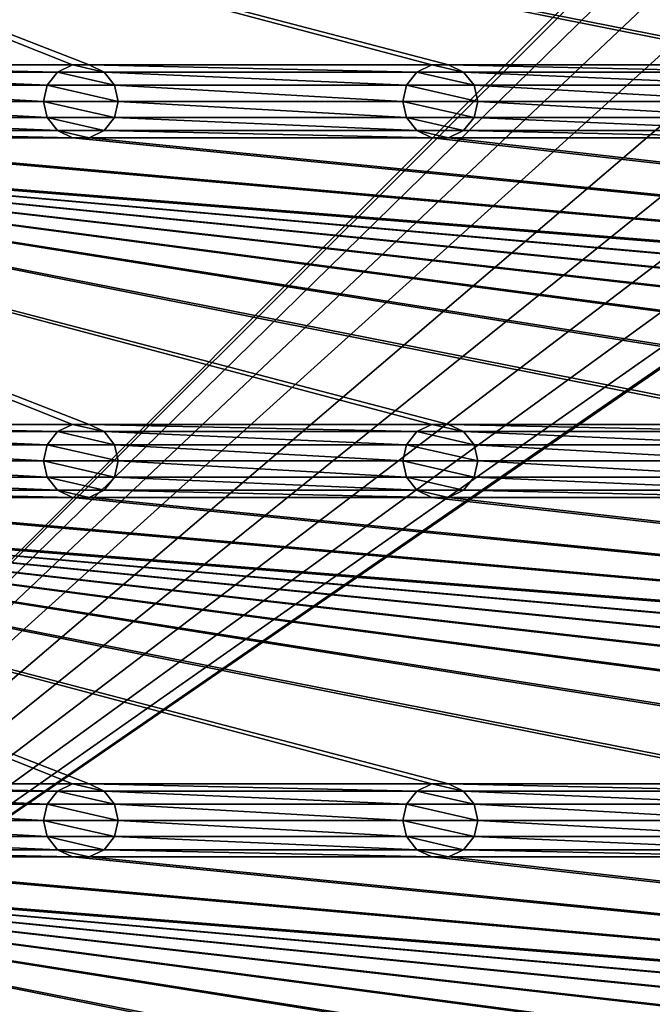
# Model space of a CAD drawing. Header units: metres. Extents: x -150 to 307, y -550 to 84.
# Tile 6 of 256: x -76 to -34, y -484 to -419. Entities that reach past the tile are written whole.
import ezdxf

# ---------------------------------------------------------------- set-up
doc = ezdxf.new("R2010")
doc.units = ezdxf.units.M
doc.layers.add('solid_26006363', color=7, linetype='CONTINUOUS')

msp = doc.modelspace()

# ---------------------------------------------------------------- linework, layer by layer
at = {"layer": 'solid_26006363'}
for points in [[(-131, -291, 1206.174683), (-131, -509, 1206.174683), (-10.275216, -388.140503, 1206.174683)], [(-131, -509, 1206.174683), (-13.202059, -391.518341, 1206.174683), (-10.275216, -388.140503, 1206.174683)], [(-131, -509, 1206.174683), (-15.057774, -395.582275, 1206.174683), (-13.202059, -391.518341, 1206.174683)], [(-131, -509, 1206.174683), (-15.692883, -400, 1206.174683), (-15.057774, -395.582275, 1206.174683)], [(-131, -509, 1206.174683), (-15.057774, -404.417725, 1206.174683), (-15.692883, -400, 1206.174683)], [(-120.554741, -402.437469, 1201.174683), (0.554741, -421.562531, 1201.174683), (-0.554741, -421.562531, 1201.174683)], [(-120.554741, -402.437469, 1201.174683), (-0.554741, -421.562531, 1201.174683), (-23.445259, -421.562531, 1201.174683)], [(-120.554741, -402.437469, 1201.174683), (23.445259, -421.562531, 1201.174683), (0.554741, -421.562531, 1201.174683)], [(-120.554741, -402.437469, 1201.174683), (24.554741, -421.562531, 1201.174683), (23.445259, -421.562531, 1201.174683)], [(-120.554741, -402.437469, 1201.174683), (47.445259, -421.562531, 1201.174683), (24.554741, -421.562531, 1201.174683)], [(-120.554741, -402.437469, 1201.174683), (48.554741, -421.562531, 1201.174683), (47.445259, -421.562531, 1201.174683)], [(-120.554741, -402.437469, 1201.174683), (71.445259, -421.562531, 1201.174683), (48.554741, -421.562531, 1201.174683)], [(-120.554741, -402.437469, 1201.174683), (72.554741, -421.562531, 1201.174683), (71.445259, -421.562531, 1201.174683)], [(-120.554741, -402.437469, 1201.174683), (95.445259, -421.562531, 1201.174683), (72.554741, -421.562531, 1201.174683)], [(-120.554741, -402.437469, 1201.174683), (96.554741, -421.562531, 1201.174683), (95.445259, -421.562531, 1201.174683)], [(-120.554741, -402.437469, 1201.174683), (119.445259, -421.562531, 1201.174683), (96.554741, -421.562531, 1201.174683)], [(-120.554741, -402.437469, 1201.174683), (120.554741, -421.562531, 1201.174683), (119.445259, -421.562531, 1201.174683)], [(-120.554741, -402.437469, 1201.174683), (-119.445259, -402.437469, 1201.174683), (120.554741, -421.562531, 1201.174683)], [(-120.554741, -402.437469, 1201.174683), (-23.445259, -421.562531, 1201.174683), (-24.554741, -421.562531, 1201.174683)], [(-120.554741, -402.437469, 1201.174683), (-24.554741, -421.562531, 1201.174683), (-47.445259, -421.562531, 1201.174683)], [(-120.554741, -402.437469, 1201.174683), (-47.445259, -421.562531, 1201.174683), (-48.554741, -421.562531, 1201.174683)], [(-120.554741, -402.437469, 1201.174683), (-48.554741, -421.562531, 1201.174683), (-71.445259, -421.562531, 1201.174683)], [(-120.554741, -402.437469, 1201.174683), (-71.445259, -421.562531, 1201.174683), (-72.554741, -421.562531, 1201.174683)], [(-120.554741, -402.437469, 1201.174683), (-72.554741, -421.562531, 1201.174683), (-95.445259, -421.562531, 1201.174683)], [(-119.445259, -402.437469, 1201.174683), (-96.554741, -402.437469, 1201.174683), (120.554741, -421.562531, 1201.174683)], [(-96.554741, -402.437469, 1201.174683), (-95.445259, -402.437469, 1201.174683), (120.554741, -421.562531, 1201.174683)], [(-95.445259, -402.437469, 1201.174683), (-72.554741, -402.437469, 1201.174683), (120.554741, -421.562531, 1201.174683)], [(-72.554741, -402.437469, 1201.174683), (-71.445259, -402.437469, 1201.174683), (120.554741, -421.562531, 1201.174683)], [(-71.445259, -402.437469, 1201.174683), (-48.554741, -402.437469, 1201.174683), (120.554741, -421.562531, 1201.174683)], [(-48.554741, -402.437469, 1201.174683), (-47.445259, -402.437469, 1201.174683), (120.554741, -421.562531, 1201.174683)], [(-47.445259, -402.437469, 1201.174683), (-24.554741, -402.437469, 1201.174683), (120.554741, -421.562531, 1201.174683)], [(-131, -509, 1206.174683), (-13.202059, -408.481659, 1206.174683), (-15.057774, -404.417725, 1206.174683)], [(-131, -509, 1206.174683), (-10.275216, -411.859497, 1206.174683), (-13.202059, -408.481659, 1206.174683)], [(-131, -509, 1206.174683), (-6.515693, -414.275421, 1206.174683), (-10.275216, -411.859497, 1206.174683)], [(-131, -509, 1206.174683), (10.275216, -411.859497, 1206.174683), (6.515693, -414.275421, 1206.174683)], [(-131, -509, 1206.174683), (131, -509, 1206.174683), (10.275216, -411.859497, 1206.174683)], [(-131, -509, 1206.174683), (-2.23084, -415.533386, 1206.174683), (-6.515693, -414.275421, 1206.174683)], [(-131, -509, 1206.174683), (6.515693, -414.275421, 1206.174683), (2.23084, -415.533386, 1206.174683)], [(-131, -509, 1206.174683), (2.23084, -415.533386, 1206.174683), (-2.23084, -415.533386, 1206.174683)], [(-95.445259, -421.562531, 1201.174683), (-72.554741, -421.562531, 1201.174683), (-73.557716, -422.045685, 1201.174683)], [(-94.442284, -422.045685, 1201.174683), (-95.445259, -421.562531, 1201.174683), (-73.557716, -422.045685, 1201.174683)], [(-73.559898, -422.047516, 1198.674683), (-73.557716, -422.045685, 1201.174683), (-72.554741, -421.562531, 1201.174683)], [(-73.559898, -422.047516, 1198.674683), (-72.554741, -421.562531, 1201.174683), (-72.556885, -421.564178, 1198.674683)], [(-73.559898, -422.047516, 1198.674683), (-72.556885, -421.564178, 1198.674683), (-70.440102, -422.047516, 1198.674683)], [(-72.556885, -421.564178, 1198.674683), (-72.554741, -421.562531, 1201.174683), (-71.445259, -421.562531, 1201.174683)], [(-72.556885, -421.564178, 1198.674683), (-71.445259, -421.562531, 1201.174683), (-71.443115, -421.564178, 1198.674683)], [(-72.556885, -421.564178, 1198.674683), (-71.443115, -421.564178, 1198.674683), (-70.440102, -422.047516, 1198.674683)], [(-71.445259, -421.562531, 1201.174683), (-48.554741, -421.562531, 1201.174683), (-49.55772, -422.045685, 1201.174683)], [(-70.442284, -422.045685, 1201.174683), (-71.445259, -421.562531, 1201.174683), (-49.55772, -422.045685, 1201.174683)], [(-71.443115, -421.564178, 1198.674683), (-71.445259, -421.562531, 1201.174683), (-70.442284, -422.045685, 1201.174683)], [(-71.443115, -421.564178, 1198.674683), (-70.442284, -422.045685, 1201.174683), (-70.440102, -422.047516, 1198.674683)], [(-49.559898, -422.047516, 1198.674683), (-49.55772, -422.045685, 1201.174683), (-48.554741, -421.562531, 1201.174683)], [(-49.559898, -422.047516, 1198.674683), (-48.554741, -421.562531, 1201.174683), (-48.556881, -421.564178, 1198.674683)], [(-49.559898, -422.047516, 1198.674683), (-48.556881, -421.564178, 1198.674683), (-46.440102, -422.047516, 1198.674683)], [(-48.556881, -421.564178, 1198.674683), (-48.554741, -421.562531, 1201.174683), (-47.445259, -421.562531, 1201.174683)], [(-48.556881, -421.564178, 1198.674683), (-47.445259, -421.562531, 1201.174683), (-47.443119, -421.564178, 1198.674683)], [(-48.556881, -421.564178, 1198.674683), (-47.443119, -421.564178, 1198.674683), (-46.440102, -422.047516, 1198.674683)], [(-47.445259, -421.562531, 1201.174683), (-24.554741, -421.562531, 1201.174683), (-25.557718, -422.045685, 1201.174683)], [(-46.44228, -422.045685, 1201.174683), (-47.445259, -421.562531, 1201.174683), (-25.557718, -422.045685, 1201.174683)], [(-47.443119, -421.564178, 1198.674683), (-47.445259, -421.562531, 1201.174683), (-46.44228, -422.045685, 1201.174683)], [(-47.443119, -421.564178, 1198.674683), (-46.44228, -422.045685, 1201.174683), (-46.440102, -422.047516, 1198.674683)], [(-94.442284, -422.045685, 1201.174683), (-73.557716, -422.045685, 1201.174683), (-74.252586, -422.916962, 1201.174683)], [(-93.747414, -422.916962, 1201.174683), (-94.442284, -422.045685, 1201.174683), (-74.252586, -422.916962, 1201.174683)], [(-74.25309, -422.917419, 1198.674683), (-74.252586, -422.916962, 1201.174683), (-73.557716, -422.045685, 1201.174683)], [(-74.25309, -422.917419, 1198.674683), (-73.557716, -422.045685, 1201.174683), (-73.559898, -422.047516, 1198.674683)], [(-74.25309, -422.917419, 1198.674683), (-73.559898, -422.047516, 1198.674683), (-69.74691, -422.917419, 1198.674683)], [(-73.559898, -422.047516, 1198.674683), (-70.440102, -422.047516, 1198.674683), (-69.74691, -422.917419, 1198.674683)], [(-70.442284, -422.045685, 1201.174683), (-49.55772, -422.045685, 1201.174683), (-50.252583, -422.916962, 1201.174683)], [(-69.747414, -422.916962, 1201.174683), (-70.442284, -422.045685, 1201.174683), (-50.252583, -422.916962, 1201.174683)], [(-70.440102, -422.047516, 1198.674683), (-70.442284, -422.045685, 1201.174683), (-69.747414, -422.916962, 1201.174683)], [(-70.440102, -422.047516, 1198.674683), (-69.747414, -422.916962, 1201.174683), (-69.74691, -422.917419, 1198.674683)], [(-50.253086, -422.917419, 1198.674683), (-50.252583, -422.916962, 1201.174683), (-49.55772, -422.045685, 1201.174683)], [(-50.253086, -422.917419, 1198.674683), (-49.55772, -422.045685, 1201.174683), (-49.559898, -422.047516, 1198.674683)], [(-50.253086, -422.917419, 1198.674683), (-49.559898, -422.047516, 1198.674683), (-45.746914, -422.917419, 1198.674683)], [(-49.559898, -422.047516, 1198.674683), (-46.440102, -422.047516, 1198.674683), (-45.746914, -422.917419, 1198.674683)], [(-46.44228, -422.045685, 1201.174683), (-25.557718, -422.045685, 1201.174683), (-26.252584, -422.916962, 1201.174683)], [(-45.747417, -422.916962, 1201.174683), (-46.44228, -422.045685, 1201.174683), (-26.252584, -422.916962, 1201.174683)], [(-46.440102, -422.047516, 1198.674683), (-46.44228, -422.045685, 1201.174683), (-45.747417, -422.916962, 1201.174683)], [(-46.440102, -422.047516, 1198.674683), (-45.747417, -422.916962, 1201.174683), (-45.746914, -422.917419, 1198.674683)], [(-93.747414, -422.916962, 1201.174683), (-74.252586, -422.916962, 1201.174683), (-74.5, -424, 1201.174683)], [(-93.5, -424, 1201.174683), (-93.747414, -422.916962, 1201.174683), (-74.5, -424, 1201.174683)], [(-74.5, -424, 1198.674683), (-74.5, -424, 1201.174683), (-74.252586, -422.916962, 1201.174683)], [(-74.25309, -422.917419, 1198.674683), (-74.5, -424, 1198.674683), (-74.252586, -422.916962, 1201.174683)], [(-74.25309, -422.917419, 1198.674683), (-69.5, -424, 1198.674683), (-74.5, -424, 1198.674683)], [(-74.25309, -422.917419, 1198.674683), (-69.74691, -422.917419, 1198.674683), (-69.5, -424, 1198.674683)], [(-69.747414, -422.916962, 1201.174683), (-50.252583, -422.916962, 1201.174683), (-50.5, -424, 1201.174683)], [(-69.5, -424, 1201.174683), (-69.747414, -422.916962, 1201.174683), (-50.5, -424, 1201.174683)], [(-69.74691, -422.917419, 1198.674683), (-69.747414, -422.916962, 1201.174683), (-69.5, -424, 1201.174683)], [(-69.74691, -422.917419, 1198.674683), (-69.5, -424, 1201.174683), (-69.5, -424, 1198.674683)], [(-50.5, -424, 1198.674683), (-50.5, -424, 1201.174683), (-50.252583, -422.916962, 1201.174683)], [(-50.253086, -422.917419, 1198.674683), (-50.5, -424, 1198.674683), (-50.252583, -422.916962, 1201.174683)], [(-50.253086, -422.917419, 1198.674683), (-45.5, -424, 1198.674683), (-50.5, -424, 1198.674683)], [(-50.253086, -422.917419, 1198.674683), (-45.746914, -422.917419, 1198.674683), (-45.5, -424, 1198.674683)], [(-45.747417, -422.916962, 1201.174683), (-26.252584, -422.916962, 1201.174683), (-26.5, -424, 1201.174683)], [(-45.5, -424, 1201.174683), (-45.747417, -422.916962, 1201.174683), (-26.5, -424, 1201.174683)], [(-45.746914, -422.917419, 1198.674683), (-45.747417, -422.916962, 1201.174683), (-45.5, -424, 1201.174683)], [(-45.746914, -422.917419, 1198.674683), (-45.5, -424, 1201.174683), (-45.5, -424, 1198.674683)], [(-93.747414, -425.083038, 1201.174683), (-93.5, -424, 1201.174683), (-74.252586, -425.083038, 1201.174683)], [(-93.5, -424, 1201.174683), (-74.5, -424, 1201.174683), (-74.252586, -425.083038, 1201.174683)], [(-74.25309, -425.082581, 1198.674683), (-74.252586, -425.083038, 1201.174683), (-74.5, -424, 1201.174683)], [(-74.25309, -425.082581, 1198.674683), (-74.5, -424, 1201.174683), (-74.5, -424, 1198.674683)], [(-69.74691, -425.082581, 1198.674683), (-74.25309, -425.082581, 1198.674683), (-74.5, -424, 1198.674683)], [(-69.5, -424, 1198.674683), (-69.74691, -425.082581, 1198.674683), (-74.5, -424, 1198.674683)], [(-69.747414, -425.083038, 1201.174683), (-69.5, -424, 1201.174683), (-50.252583, -425.083038, 1201.174683)], [(-69.5, -424, 1198.674683), (-69.5, -424, 1201.174683), (-69.747414, -425.083038, 1201.174683)], [(-69.5, -424, 1198.674683), (-69.747414, -425.083038, 1201.174683), (-69.74691, -425.082581, 1198.674683)], [(-69.5, -424, 1201.174683), (-50.5, -424, 1201.174683), (-50.252583, -425.083038, 1201.174683)], [(-50.253086, -425.082581, 1198.674683), (-50.252583, -425.083038, 1201.174683), (-50.5, -424, 1201.174683)], [(-50.253086, -425.082581, 1198.674683), (-50.5, -424, 1201.174683), (-50.5, -424, 1198.674683)], [(-45.746914, -425.082581, 1198.674683), (-50.253086, -425.082581, 1198.674683), (-50.5, -424, 1198.674683)], [(-45.5, -424, 1198.674683), (-45.746914, -425.082581, 1198.674683), (-50.5, -424, 1198.674683)], [(-45.747417, -425.083038, 1201.174683), (-45.5, -424, 1201.174683), (-26.252584, -425.083038, 1201.174683)], [(-45.5, -424, 1198.674683), (-45.5, -424, 1201.174683), (-45.747417, -425.083038, 1201.174683)], [(-45.5, -424, 1198.674683), (-45.747417, -425.083038, 1201.174683), (-45.746914, -425.082581, 1198.674683)], [(-45.5, -424, 1201.174683), (-26.5, -424, 1201.174683), (-26.252584, -425.083038, 1201.174683)], [(-94.442284, -425.954315, 1201.174683), (-93.747414, -425.083038, 1201.174683), (-73.557716, -425.954315, 1201.174683)], [(-93.747414, -425.083038, 1201.174683), (-74.252586, -425.083038, 1201.174683), (-73.557716, -425.954315, 1201.174683)], [(-73.559898, -425.952484, 1198.674683), (-74.252586, -425.083038, 1201.174683), (-74.25309, -425.082581, 1198.674683)], [(-70.440102, -425.952484, 1198.674683), (-73.559898, -425.952484, 1198.674683), (-74.25309, -425.082581, 1198.674683)], [(-69.74691, -425.082581, 1198.674683), (-70.440102, -425.952484, 1198.674683), (-74.25309, -425.082581, 1198.674683)], [(-73.559898, -425.952484, 1198.674683), (-73.557716, -425.954315, 1201.174683), (-74.252586, -425.083038, 1201.174683)], [(-69.74691, -425.082581, 1198.674683), (-69.747414, -425.083038, 1201.174683), (-70.442284, -425.954315, 1201.174683)], [(-69.74691, -425.082581, 1198.674683), (-70.442284, -425.954315, 1201.174683), (-70.440102, -425.952484, 1198.674683)], [(-70.442284, -425.954315, 1201.174683), (-69.747414, -425.083038, 1201.174683), (-49.55772, -425.954315, 1201.174683)], [(-69.747414, -425.083038, 1201.174683), (-50.252583, -425.083038, 1201.174683), (-49.55772, -425.954315, 1201.174683)], [(-49.559898, -425.952484, 1198.674683), (-50.252583, -425.083038, 1201.174683), (-50.253086, -425.082581, 1198.674683)], [(-46.440102, -425.952484, 1198.674683), (-49.559898, -425.952484, 1198.674683), (-50.253086, -425.082581, 1198.674683)], [(-45.746914, -425.082581, 1198.674683), (-46.440102, -425.952484, 1198.674683), (-50.253086, -425.082581, 1198.674683)], [(-49.559898, -425.952484, 1198.674683), (-49.55772, -425.954315, 1201.174683), (-50.252583, -425.083038, 1201.174683)], [(-45.746914, -425.082581, 1198.674683), (-45.747417, -425.083038, 1201.174683), (-46.44228, -425.954315, 1201.174683)], [(-45.746914, -425.082581, 1198.674683), (-46.44228, -425.954315, 1201.174683), (-46.440102, -425.952484, 1198.674683)], [(-46.44228, -425.954315, 1201.174683), (-45.747417, -425.083038, 1201.174683), (-25.557718, -425.954315, 1201.174683)], [(-45.747417, -425.083038, 1201.174683), (-26.252584, -425.083038, 1201.174683), (-25.557718, -425.954315, 1201.174683)], [(-120.554741, -426.437469, 1201.174683), (0.554741, -445.562531, 1201.174683), (-0.554741, -445.562531, 1201.174683)], [(-120.554741, -426.437469, 1201.174683), (-0.554741, -445.562531, 1201.174683), (-23.445259, -445.562531, 1201.174683)], [(-120.554741, -426.437469, 1201.174683), (23.445259, -445.562531, 1201.174683), (0.554741, -445.562531, 1201.174683)], [(-120.554741, -426.437469, 1201.174683), (24.554741, -445.562531, 1201.174683), (23.445259, -445.562531, 1201.174683)], [(-120.554741, -426.437469, 1201.174683), (47.445259, -445.562531, 1201.174683), (24.554741, -445.562531, 1201.174683)], [(-120.554741, -426.437469, 1201.174683), (48.554741, -445.562531, 1201.174683), (47.445259, -445.562531, 1201.174683)], [(-120.554741, -426.437469, 1201.174683), (71.445259, -445.562531, 1201.174683), (48.554741, -445.562531, 1201.174683)], [(-120.554741, -426.437469, 1201.174683), (72.554741, -445.562531, 1201.174683), (71.445259, -445.562531, 1201.174683)], [(-120.554741, -426.437469, 1201.174683), (95.445259, -445.562531, 1201.174683), (72.554741, -445.562531, 1201.174683)], [(-120.554741, -426.437469, 1201.174683), (96.554741, -445.562531, 1201.174683), (95.445259, -445.562531, 1201.174683)], [(-120.554741, -426.437469, 1201.174683), (119.445259, -445.562531, 1201.174683), (96.554741, -445.562531, 1201.174683)], [(-120.554741, -426.437469, 1201.174683), (120.554741, -445.562531, 1201.174683), (119.445259, -445.562531, 1201.174683)], [(-120.554741, -426.437469, 1201.174683), (-119.445259, -426.437469, 1201.174683), (120.554741, -445.562531, 1201.174683)], [(-120.554741, -426.437469, 1201.174683), (-23.445259, -445.562531, 1201.174683), (-24.554741, -445.562531, 1201.174683)], [(-120.554741, -426.437469, 1201.174683), (-24.554741, -445.562531, 1201.174683), (-47.445259, -445.562531, 1201.174683)], [(-120.554741, -426.437469, 1201.174683), (-47.445259, -445.562531, 1201.174683), (-48.554741, -445.562531, 1201.174683)], [(-120.554741, -426.437469, 1201.174683), (-48.554741, -445.562531, 1201.174683), (-71.445259, -445.562531, 1201.174683)], [(-120.554741, -426.437469, 1201.174683), (-71.445259, -445.562531, 1201.174683), (-72.554741, -445.562531, 1201.174683)], [(-120.554741, -426.437469, 1201.174683), (-72.554741, -445.562531, 1201.174683), (-95.445259, -445.562531, 1201.174683)], [(-119.445259, -426.437469, 1201.174683), (-96.554741, -426.437469, 1201.174683), (120.554741, -445.562531, 1201.174683)], [(-96.554741, -426.437469, 1201.174683), (-95.445259, -426.437469, 1201.174683), (120.554741, -445.562531, 1201.174683)], [(-95.445259, -426.437469, 1201.174683), (-94.442284, -425.954315, 1201.174683), (-72.554741, -426.437469, 1201.174683)], [(-95.445259, -426.437469, 1201.174683), (-72.554741, -426.437469, 1201.174683), (120.554741, -445.562531, 1201.174683)], [(-94.442284, -425.954315, 1201.174683), (-73.557716, -425.954315, 1201.174683), (-72.554741, -426.437469, 1201.174683)], [(-72.556885, -426.435822, 1198.674683), (-73.557716, -425.954315, 1201.174683), (-73.559898, -425.952484, 1198.674683)], [(-71.443115, -426.435822, 1198.674683), (-72.556885, -426.435822, 1198.674683), (-73.559898, -425.952484, 1198.674683)], [(-70.440102, -425.952484, 1198.674683), (-71.443115, -426.435822, 1198.674683), (-73.559898, -425.952484, 1198.674683)], [(-72.556885, -426.435822, 1198.674683), (-72.554741, -426.437469, 1201.174683), (-73.557716, -425.954315, 1201.174683)], [(-71.443115, -426.435822, 1198.674683), (-72.554741, -426.437469, 1201.174683), (-72.556885, -426.435822, 1198.674683)], [(-71.443115, -426.435822, 1198.674683), (-71.445259, -426.437469, 1201.174683), (-72.554741, -426.437469, 1201.174683)], [(-72.554741, -426.437469, 1201.174683), (-71.445259, -426.437469, 1201.174683), (120.554741, -445.562531, 1201.174683)], [(-70.440102, -425.952484, 1198.674683), (-70.442284, -425.954315, 1201.174683), (-71.445259, -426.437469, 1201.174683)], [(-70.440102, -425.952484, 1198.674683), (-71.445259, -426.437469, 1201.174683), (-71.443115, -426.435822, 1198.674683)], [(-71.445259, -426.437469, 1201.174683), (-70.442284, -425.954315, 1201.174683), (-48.554741, -426.437469, 1201.174683)], [(-71.445259, -426.437469, 1201.174683), (-48.554741, -426.437469, 1201.174683), (120.554741, -445.562531, 1201.174683)], [(-70.442284, -425.954315, 1201.174683), (-49.55772, -425.954315, 1201.174683), (-48.554741, -426.437469, 1201.174683)], [(-48.556881, -426.435822, 1198.674683), (-49.55772, -425.954315, 1201.174683), (-49.559898, -425.952484, 1198.674683)], [(-47.443119, -426.435822, 1198.674683), (-48.556881, -426.435822, 1198.674683), (-49.559898, -425.952484, 1198.674683)], [(-46.440102, -425.952484, 1198.674683), (-47.443119, -426.435822, 1198.674683), (-49.559898, -425.952484, 1198.674683)], [(-48.556881, -426.435822, 1198.674683), (-48.554741, -426.437469, 1201.174683), (-49.55772, -425.954315, 1201.174683)], [(-47.443119, -426.435822, 1198.674683), (-48.554741, -426.437469, 1201.174683), (-48.556881, -426.435822, 1198.674683)], [(-47.443119, -426.435822, 1198.674683), (-47.445259, -426.437469, 1201.174683), (-48.554741, -426.437469, 1201.174683)], [(-48.554741, -426.437469, 1201.174683), (-47.445259, -426.437469, 1201.174683), (120.554741, -445.562531, 1201.174683)], [(-46.440102, -425.952484, 1198.674683), (-46.44228, -425.954315, 1201.174683), (-47.445259, -426.437469, 1201.174683)], [(-46.440102, -425.952484, 1198.674683), (-47.445259, -426.437469, 1201.174683), (-47.443119, -426.435822, 1198.674683)], [(-47.445259, -426.437469, 1201.174683), (-46.44228, -425.954315, 1201.174683), (-24.554741, -426.437469, 1201.174683)], [(-47.445259, -426.437469, 1201.174683), (-24.554741, -426.437469, 1201.174683), (120.554741, -445.562531, 1201.174683)], [(-46.44228, -425.954315, 1201.174683), (-25.557718, -425.954315, 1201.174683), (-24.554741, -426.437469, 1201.174683)], [(-95.445259, -445.562531, 1201.174683), (-72.554741, -445.562531, 1201.174683), (-73.557716, -446.045685, 1201.174683)], [(-94.442284, -446.045685, 1201.174683), (-95.445259, -445.562531, 1201.174683), (-73.557716, -446.045685, 1201.174683)], [(-73.559898, -446.047516, 1198.674683), (-73.557716, -446.045685, 1201.174683), (-72.554741, -445.562531, 1201.174683)], [(-73.559898, -446.047516, 1198.674683), (-72.554741, -445.562531, 1201.174683), (-72.556885, -445.564178, 1198.674683)], [(-73.559898, -446.047516, 1198.674683), (-72.556885, -445.564178, 1198.674683), (-70.440102, -446.047516, 1198.674683)], [(-72.556885, -445.564178, 1198.674683), (-72.554741, -445.562531, 1201.174683), (-71.445259, -445.562531, 1201.174683)], [(-72.556885, -445.564178, 1198.674683), (-71.445259, -445.562531, 1201.174683), (-71.443115, -445.564178, 1198.674683)], [(-72.556885, -445.564178, 1198.674683), (-71.443115, -445.564178, 1198.674683), (-70.440102, -446.047516, 1198.674683)], [(-71.445259, -445.562531, 1201.174683), (-48.554741, -445.562531, 1201.174683), (-49.55772, -446.045685, 1201.174683)], [(-70.442284, -446.045685, 1201.174683), (-71.445259, -445.562531, 1201.174683), (-49.55772, -446.045685, 1201.174683)], [(-71.443115, -445.564178, 1198.674683), (-71.445259, -445.562531, 1201.174683), (-70.442284, -446.045685, 1201.174683)], [(-71.443115, -445.564178, 1198.674683), (-70.442284, -446.045685, 1201.174683), (-70.440102, -446.047516, 1198.674683)], [(-49.559898, -446.047516, 1198.674683), (-49.55772, -446.045685, 1201.174683), (-48.554741, -445.562531, 1201.174683)], [(-49.559898, -446.047516, 1198.674683), (-48.554741, -445.562531, 1201.174683), (-48.556881, -445.564178, 1198.674683)], [(-49.559898, -446.047516, 1198.674683), (-48.556881, -445.564178, 1198.674683), (-46.440102, -446.047516, 1198.674683)], [(-48.556881, -445.564178, 1198.674683), (-48.554741, -445.562531, 1201.174683), (-47.445259, -445.562531, 1201.174683)], [(-48.556881, -445.564178, 1198.674683), (-47.445259, -445.562531, 1201.174683), (-47.443119, -445.564178, 1198.674683)], [(-48.556881, -445.564178, 1198.674683), (-47.443119, -445.564178, 1198.674683), (-46.440102, -446.047516, 1198.674683)], [(-47.445259, -445.562531, 1201.174683), (-24.554741, -445.562531, 1201.174683), (-25.557718, -446.045685, 1201.174683)], [(-46.44228, -446.045685, 1201.174683), (-47.445259, -445.562531, 1201.174683), (-25.557718, -446.045685, 1201.174683)], [(-47.443119, -445.564178, 1198.674683), (-47.445259, -445.562531, 1201.174683), (-46.44228, -446.045685, 1201.174683)], [(-47.443119, -445.564178, 1198.674683), (-46.44228, -446.045685, 1201.174683), (-46.440102, -446.047516, 1198.674683)], [(-94.442284, -446.045685, 1201.174683), (-73.557716, -446.045685, 1201.174683), (-74.252586, -446.916962, 1201.174683)], [(-93.747414, -446.916962, 1201.174683), (-94.442284, -446.045685, 1201.174683), (-74.252586, -446.916962, 1201.174683)], [(-74.25309, -446.917419, 1198.674683), (-74.252586, -446.916962, 1201.174683), (-73.557716, -446.045685, 1201.174683)], [(-74.25309, -446.917419, 1198.674683), (-73.557716, -446.045685, 1201.174683), (-73.559898, -446.047516, 1198.674683)], [(-74.25309, -446.917419, 1198.674683), (-73.559898, -446.047516, 1198.674683), (-69.74691, -446.917419, 1198.674683)], [(-73.559898, -446.047516, 1198.674683), (-70.440102, -446.047516, 1198.674683), (-69.74691, -446.917419, 1198.674683)], [(-70.442284, -446.045685, 1201.174683), (-49.55772, -446.045685, 1201.174683), (-50.252583, -446.916962, 1201.174683)], [(-69.747414, -446.916962, 1201.174683), (-70.442284, -446.045685, 1201.174683), (-50.252583, -446.916962, 1201.174683)], [(-70.440102, -446.047516, 1198.674683), (-70.442284, -446.045685, 1201.174683), (-69.747414, -446.916962, 1201.174683)], [(-70.440102, -446.047516, 1198.674683), (-69.747414, -446.916962, 1201.174683), (-69.74691, -446.917419, 1198.674683)], [(-50.253086, -446.917419, 1198.674683), (-50.252583, -446.916962, 1201.174683), (-49.55772, -446.045685, 1201.174683)], [(-50.253086, -446.917419, 1198.674683), (-49.55772, -446.045685, 1201.174683), (-49.559898, -446.047516, 1198.674683)], [(-50.253086, -446.917419, 1198.674683), (-49.559898, -446.047516, 1198.674683), (-45.746914, -446.917419, 1198.674683)], [(-49.559898, -446.047516, 1198.674683), (-46.440102, -446.047516, 1198.674683), (-45.746914, -446.917419, 1198.674683)], [(-46.44228, -446.045685, 1201.174683), (-25.557718, -446.045685, 1201.174683), (-26.252584, -446.916962, 1201.174683)], [(-45.747417, -446.916962, 1201.174683), (-46.44228, -446.045685, 1201.174683), (-26.252584, -446.916962, 1201.174683)], [(-46.440102, -446.047516, 1198.674683), (-46.44228, -446.045685, 1201.174683), (-45.747417, -446.916962, 1201.174683)], [(-46.440102, -446.047516, 1198.674683), (-45.747417, -446.916962, 1201.174683), (-45.746914, -446.917419, 1198.674683)], [(-93.747414, -446.916962, 1201.174683), (-74.252586, -446.916962, 1201.174683), (-74.5, -448, 1201.174683)], [(-93.5, -448, 1201.174683), (-93.747414, -446.916962, 1201.174683), (-74.5, -448, 1201.174683)], [(-74.5, -448, 1198.674683), (-74.5, -448, 1201.174683), (-74.252586, -446.916962, 1201.174683)], [(-74.25309, -446.917419, 1198.674683), (-74.5, -448, 1198.674683), (-74.252586, -446.916962, 1201.174683)], [(-74.25309, -446.917419, 1198.674683), (-69.5, -448, 1198.674683), (-74.5, -448, 1198.674683)], [(-74.25309, -446.917419, 1198.674683), (-69.74691, -446.917419, 1198.674683), (-69.5, -448, 1198.674683)], [(-69.747414, -446.916962, 1201.174683), (-50.252583, -446.916962, 1201.174683), (-50.5, -448, 1201.174683)], [(-69.5, -448, 1201.174683), (-69.747414, -446.916962, 1201.174683), (-50.5, -448, 1201.174683)], [(-69.74691, -446.917419, 1198.674683), (-69.747414, -446.916962, 1201.174683), (-69.5, -448, 1201.174683)], [(-69.74691, -446.917419, 1198.674683), (-69.5, -448, 1201.174683), (-69.5, -448, 1198.674683)], [(-50.5, -448, 1198.674683), (-50.5, -448, 1201.174683), (-50.252583, -446.916962, 1201.174683)], [(-50.253086, -446.917419, 1198.674683), (-50.5, -448, 1198.674683), (-50.252583, -446.916962, 1201.174683)], [(-50.253086, -446.917419, 1198.674683), (-45.5, -448, 1198.674683), (-50.5, -448, 1198.674683)], [(-50.253086, -446.917419, 1198.674683), (-45.746914, -446.917419, 1198.674683), (-45.5, -448, 1198.674683)], [(-45.747417, -446.916962, 1201.174683), (-26.252584, -446.916962, 1201.174683), (-26.5, -448, 1201.174683)], [(-45.5, -448, 1201.174683), (-45.747417, -446.916962, 1201.174683), (-26.5, -448, 1201.174683)], [(-45.746914, -446.917419, 1198.674683), (-45.747417, -446.916962, 1201.174683), (-45.5, -448, 1201.174683)], [(-45.746914, -446.917419, 1198.674683), (-45.5, -448, 1201.174683), (-45.5, -448, 1198.674683)], [(-93.747414, -449.083038, 1201.174683), (-93.5, -448, 1201.174683), (-74.252586, -449.083038, 1201.174683)], [(-93.5, -448, 1201.174683), (-74.5, -448, 1201.174683), (-74.252586, -449.083038, 1201.174683)], [(-74.25309, -449.082581, 1198.674683), (-74.252586, -449.083038, 1201.174683), (-74.5, -448, 1201.174683)], [(-74.25309, -449.082581, 1198.674683), (-74.5, -448, 1201.174683), (-74.5, -448, 1198.674683)], [(-69.74691, -449.082581, 1198.674683), (-74.25309, -449.082581, 1198.674683), (-74.5, -448, 1198.674683)], [(-69.5, -448, 1198.674683), (-69.74691, -449.082581, 1198.674683), (-74.5, -448, 1198.674683)], [(-69.747414, -449.083038, 1201.174683), (-69.5, -448, 1201.174683), (-50.252583, -449.083038, 1201.174683)], [(-69.5, -448, 1198.674683), (-69.5, -448, 1201.174683), (-69.747414, -449.083038, 1201.174683)], [(-69.5, -448, 1198.674683), (-69.747414, -449.083038, 1201.174683), (-69.74691, -449.082581, 1198.674683)], [(-69.5, -448, 1201.174683), (-50.5, -448, 1201.174683), (-50.252583, -449.083038, 1201.174683)], [(-50.253086, -449.082581, 1198.674683), (-50.252583, -449.083038, 1201.174683), (-50.5, -448, 1201.174683)], [(-50.253086, -449.082581, 1198.674683), (-50.5, -448, 1201.174683), (-50.5, -448, 1198.674683)], [(-45.746914, -449.082581, 1198.674683), (-50.253086, -449.082581, 1198.674683), (-50.5, -448, 1198.674683)], [(-45.5, -448, 1198.674683), (-45.746914, -449.082581, 1198.674683), (-50.5, -448, 1198.674683)], [(-45.747417, -449.083038, 1201.174683), (-45.5, -448, 1201.174683), (-26.252584, -449.083038, 1201.174683)], [(-45.5, -448, 1198.674683), (-45.5, -448, 1201.174683), (-45.747417, -449.083038, 1201.174683)], [(-45.5, -448, 1198.674683), (-45.747417, -449.083038, 1201.174683), (-45.746914, -449.082581, 1198.674683)], [(-45.5, -448, 1201.174683), (-26.5, -448, 1201.174683), (-26.252584, -449.083038, 1201.174683)], [(-94.442284, -449.954315, 1201.174683), (-93.747414, -449.083038, 1201.174683), (-73.557716, -449.954315, 1201.174683)], [(-93.747414, -449.083038, 1201.174683), (-74.252586, -449.083038, 1201.174683), (-73.557716, -449.954315, 1201.174683)], [(-73.559898, -449.952484, 1198.674683), (-74.252586, -449.083038, 1201.174683), (-74.25309, -449.082581, 1198.674683)], [(-70.440102, -449.952484, 1198.674683), (-73.559898, -449.952484, 1198.674683), (-74.25309, -449.082581, 1198.674683)], [(-69.74691, -449.082581, 1198.674683), (-70.440102, -449.952484, 1198.674683), (-74.25309, -449.082581, 1198.674683)], [(-73.559898, -449.952484, 1198.674683), (-73.557716, -449.954315, 1201.174683), (-74.252586, -449.083038, 1201.174683)], [(-69.74691, -449.082581, 1198.674683), (-69.747414, -449.083038, 1201.174683), (-70.442284, -449.954315, 1201.174683)], [(-69.74691, -449.082581, 1198.674683), (-70.442284, -449.954315, 1201.174683), (-70.440102, -449.952484, 1198.674683)], [(-70.442284, -449.954315, 1201.174683), (-69.747414, -449.083038, 1201.174683), (-49.55772, -449.954315, 1201.174683)], [(-69.747414, -449.083038, 1201.174683), (-50.252583, -449.083038, 1201.174683), (-49.55772, -449.954315, 1201.174683)], [(-49.559898, -449.952484, 1198.674683), (-50.252583, -449.083038, 1201.174683), (-50.253086, -449.082581, 1198.674683)], [(-46.440102, -449.952484, 1198.674683), (-49.559898, -449.952484, 1198.674683), (-50.253086, -449.082581, 1198.674683)], [(-45.746914, -449.082581, 1198.674683), (-46.440102, -449.952484, 1198.674683), (-50.253086, -449.082581, 1198.674683)], [(-49.559898, -449.952484, 1198.674683), (-49.55772, -449.954315, 1201.174683), (-50.252583, -449.083038, 1201.174683)], [(-45.746914, -449.082581, 1198.674683), (-45.747417, -449.083038, 1201.174683), (-46.44228, -449.954315, 1201.174683)], [(-45.746914, -449.082581, 1198.674683), (-46.44228, -449.954315, 1201.174683), (-46.440102, -449.952484, 1198.674683)], [(-46.44228, -449.954315, 1201.174683), (-45.747417, -449.083038, 1201.174683), (-25.557718, -449.954315, 1201.174683)], [(-45.747417, -449.083038, 1201.174683), (-26.252584, -449.083038, 1201.174683), (-25.557718, -449.954315, 1201.174683)], [(-95.445259, -450.437469, 1201.174683), (-94.442284, -449.954315, 1201.174683), (-72.554741, -450.437469, 1201.174683)], [(-94.442284, -449.954315, 1201.174683), (-73.557716, -449.954315, 1201.174683), (-72.554741, -450.437469, 1201.174683)], [(-72.556885, -450.435822, 1198.674683), (-73.557716, -449.954315, 1201.174683), (-73.559898, -449.952484, 1198.674683)], [(-71.443115, -450.435822, 1198.674683), (-72.556885, -450.435822, 1198.674683), (-73.559898, -449.952484, 1198.674683)], [(-70.440102, -449.952484, 1198.674683), (-71.443115, -450.435822, 1198.674683), (-73.559898, -449.952484, 1198.674683)], [(-72.556885, -450.435822, 1198.674683), (-72.554741, -450.437469, 1201.174683), (-73.557716, -449.954315, 1201.174683)], [(-70.440102, -449.952484, 1198.674683), (-70.442284, -449.954315, 1201.174683), (-71.445259, -450.437469, 1201.174683)], [(-70.440102, -449.952484, 1198.674683), (-71.445259, -450.437469, 1201.174683), (-71.443115, -450.435822, 1198.674683)], [(-71.445259, -450.437469, 1201.174683), (-70.442284, -449.954315, 1201.174683), (-48.554741, -450.437469, 1201.174683)], [(-70.442284, -449.954315, 1201.174683), (-49.55772, -449.954315, 1201.174683), (-48.554741, -450.437469, 1201.174683)], [(-48.556881, -450.435822, 1198.674683), (-49.55772, -449.954315, 1201.174683), (-49.559898, -449.952484, 1198.674683)], [(-47.443119, -450.435822, 1198.674683), (-48.556881, -450.435822, 1198.674683), (-49.559898, -449.952484, 1198.674683)], [(-46.440102, -449.952484, 1198.674683), (-47.443119, -450.435822, 1198.674683), (-49.559898, -449.952484, 1198.674683)], [(-48.556881, -450.435822, 1198.674683), (-48.554741, -450.437469, 1201.174683), (-49.55772, -449.954315, 1201.174683)], [(-46.440102, -449.952484, 1198.674683), (-46.44228, -449.954315, 1201.174683), (-47.445259, -450.437469, 1201.174683)], [(-46.440102, -449.952484, 1198.674683), (-47.445259, -450.437469, 1201.174683), (-47.443119, -450.435822, 1198.674683)], [(-47.445259, -450.437469, 1201.174683), (-46.44228, -449.954315, 1201.174683), (-24.554741, -450.437469, 1201.174683)], [(-46.44228, -449.954315, 1201.174683), (-25.557718, -449.954315, 1201.174683), (-24.554741, -450.437469, 1201.174683)], [(-120.554741, -450.437469, 1201.174683), (0.554741, -469.562531, 1201.174683), (-0.554741, -469.562531, 1201.174683)], [(-120.554741, -450.437469, 1201.174683), (-0.554741, -469.562531, 1201.174683), (-23.445259, -469.562531, 1201.174683)], [(-120.554741, -450.437469, 1201.174683), (23.445259, -469.562531, 1201.174683), (0.554741, -469.562531, 1201.174683)], [(-120.554741, -450.437469, 1201.174683), (24.554741, -469.562531, 1201.174683), (23.445259, -469.562531, 1201.174683)], [(-120.554741, -450.437469, 1201.174683), (47.445259, -469.562531, 1201.174683), (24.554741, -469.562531, 1201.174683)], [(-120.554741, -450.437469, 1201.174683), (48.554741, -469.562531, 1201.174683), (47.445259, -469.562531, 1201.174683)], [(-120.554741, -450.437469, 1201.174683), (71.445259, -469.562531, 1201.174683), (48.554741, -469.562531, 1201.174683)], [(-120.554741, -450.437469, 1201.174683), (72.554741, -469.562531, 1201.174683), (71.445259, -469.562531, 1201.174683)], [(-120.554741, -450.437469, 1201.174683), (95.445259, -469.562531, 1201.174683), (72.554741, -469.562531, 1201.174683)], [(-120.554741, -450.437469, 1201.174683), (96.554741, -469.562531, 1201.174683), (95.445259, -469.562531, 1201.174683)], [(-120.554741, -450.437469, 1201.174683), (119.445259, -469.562531, 1201.174683), (96.554741, -469.562531, 1201.174683)], [(-120.554741, -450.437469, 1201.174683), (120.554741, -469.562531, 1201.174683), (119.445259, -469.562531, 1201.174683)], [(-120.554741, -450.437469, 1201.174683), (-119.445259, -450.437469, 1201.174683), (120.554741, -469.562531, 1201.174683)], [(-120.554741, -450.437469, 1201.174683), (-23.445259, -469.562531, 1201.174683), (-24.554741, -469.562531, 1201.174683)], [(-120.554741, -450.437469, 1201.174683), (-24.554741, -469.562531, 1201.174683), (-47.445259, -469.562531, 1201.174683)], [(-120.554741, -450.437469, 1201.174683), (-47.445259, -469.562531, 1201.174683), (-48.554741, -469.562531, 1201.174683)], [(-120.554741, -450.437469, 1201.174683), (-48.554741, -469.562531, 1201.174683), (-71.445259, -469.562531, 1201.174683)], [(-120.554741, -450.437469, 1201.174683), (-71.445259, -469.562531, 1201.174683), (-72.554741, -469.562531, 1201.174683)], [(-120.554741, -450.437469, 1201.174683), (-72.554741, -469.562531, 1201.174683), (-95.445259, -469.562531, 1201.174683)], [(-119.445259, -450.437469, 1201.174683), (-96.554741, -450.437469, 1201.174683), (120.554741, -469.562531, 1201.174683)], [(-96.554741, -450.437469, 1201.174683), (-95.445259, -450.437469, 1201.174683), (120.554741, -469.562531, 1201.174683)], [(-95.445259, -450.437469, 1201.174683), (-72.554741, -450.437469, 1201.174683), (120.554741, -469.562531, 1201.174683)], [(-71.443115, -450.435822, 1198.674683), (-72.554741, -450.437469, 1201.174683), (-72.556885, -450.435822, 1198.674683)], [(-71.443115, -450.435822, 1198.674683), (-71.445259, -450.437469, 1201.174683), (-72.554741, -450.437469, 1201.174683)], [(-72.554741, -450.437469, 1201.174683), (-71.445259, -450.437469, 1201.174683), (120.554741, -469.562531, 1201.174683)], [(-71.445259, -450.437469, 1201.174683), (-48.554741, -450.437469, 1201.174683), (120.554741, -469.562531, 1201.174683)], [(-47.443119, -450.435822, 1198.674683), (-48.554741, -450.437469, 1201.174683), (-48.556881, -450.435822, 1198.674683)], [(-47.443119, -450.435822, 1198.674683), (-47.445259, -450.437469, 1201.174683), (-48.554741, -450.437469, 1201.174683)], [(-48.554741, -450.437469, 1201.174683), (-47.445259, -450.437469, 1201.174683), (120.554741, -469.562531, 1201.174683)], [(-47.445259, -450.437469, 1201.174683), (-24.554741, -450.437469, 1201.174683), (120.554741, -469.562531, 1201.174683)], [(-95.445259, -469.562531, 1201.174683), (-72.554741, -469.562531, 1201.174683), (-73.557716, -470.045685, 1201.174683)], [(-94.442284, -470.045685, 1201.174683), (-95.445259, -469.562531, 1201.174683), (-73.557716, -470.045685, 1201.174683)], [(-73.559898, -470.047516, 1198.674683), (-73.557716, -470.045685, 1201.174683), (-72.554741, -469.562531, 1201.174683)], [(-73.559898, -470.047516, 1198.674683), (-72.554741, -469.562531, 1201.174683), (-72.556885, -469.564178, 1198.674683)], [(-73.559898, -470.047516, 1198.674683), (-72.556885, -469.564178, 1198.674683), (-70.440102, -470.047516, 1198.674683)], [(-72.556885, -469.564178, 1198.674683), (-72.554741, -469.562531, 1201.174683), (-71.445259, -469.562531, 1201.174683)], [(-72.556885, -469.564178, 1198.674683), (-71.445259, -469.562531, 1201.174683), (-71.443115, -469.564178, 1198.674683)], [(-72.556885, -469.564178, 1198.674683), (-71.443115, -469.564178, 1198.674683), (-70.440102, -470.047516, 1198.674683)], [(-71.445259, -469.562531, 1201.174683), (-48.554741, -469.562531, 1201.174683), (-49.55772, -470.045685, 1201.174683)], [(-70.442284, -470.045685, 1201.174683), (-71.445259, -469.562531, 1201.174683), (-49.55772, -470.045685, 1201.174683)], [(-71.443115, -469.564178, 1198.674683), (-71.445259, -469.562531, 1201.174683), (-70.442284, -470.045685, 1201.174683)], [(-71.443115, -469.564178, 1198.674683), (-70.442284, -470.045685, 1201.174683), (-70.440102, -470.047516, 1198.674683)], [(-49.559898, -470.047516, 1198.674683), (-49.55772, -470.045685, 1201.174683), (-48.554741, -469.562531, 1201.174683)], [(-49.559898, -470.047516, 1198.674683), (-48.554741, -469.562531, 1201.174683), (-48.556881, -469.564178, 1198.674683)], [(-49.559898, -470.047516, 1198.674683), (-48.556881, -469.564178, 1198.674683), (-46.440102, -470.047516, 1198.674683)], [(-48.556881, -469.564178, 1198.674683), (-48.554741, -469.562531, 1201.174683), (-47.445259, -469.562531, 1201.174683)], [(-48.556881, -469.564178, 1198.674683), (-47.445259, -469.562531, 1201.174683), (-47.443119, -469.564178, 1198.674683)], [(-48.556881, -469.564178, 1198.674683), (-47.443119, -469.564178, 1198.674683), (-46.440102, -470.047516, 1198.674683)], [(-47.445259, -469.562531, 1201.174683), (-24.554741, -469.562531, 1201.174683), (-25.557718, -470.045685, 1201.174683)], [(-46.44228, -470.045685, 1201.174683), (-47.445259, -469.562531, 1201.174683), (-25.557718, -470.045685, 1201.174683)], [(-47.443119, -469.564178, 1198.674683), (-47.445259, -469.562531, 1201.174683), (-46.44228, -470.045685, 1201.174683)], [(-47.443119, -469.564178, 1198.674683), (-46.44228, -470.045685, 1201.174683), (-46.440102, -470.047516, 1198.674683)], [(-94.442284, -470.045685, 1201.174683), (-73.557716, -470.045685, 1201.174683), (-74.252586, -470.916962, 1201.174683)], [(-93.747414, -470.916962, 1201.174683), (-94.442284, -470.045685, 1201.174683), (-74.252586, -470.916962, 1201.174683)], [(-74.25309, -470.917419, 1198.674683), (-74.252586, -470.916962, 1201.174683), (-73.557716, -470.045685, 1201.174683)], [(-74.25309, -470.917419, 1198.674683), (-73.557716, -470.045685, 1201.174683), (-73.559898, -470.047516, 1198.674683)], [(-74.25309, -470.917419, 1198.674683), (-73.559898, -470.047516, 1198.674683), (-69.74691, -470.917419, 1198.674683)], [(-73.559898, -470.047516, 1198.674683), (-70.440102, -470.047516, 1198.674683), (-69.74691, -470.917419, 1198.674683)], [(-70.442284, -470.045685, 1201.174683), (-49.55772, -470.045685, 1201.174683), (-50.252583, -470.916962, 1201.174683)], [(-69.747414, -470.916962, 1201.174683), (-70.442284, -470.045685, 1201.174683), (-50.252583, -470.916962, 1201.174683)], [(-70.440102, -470.047516, 1198.674683), (-70.442284, -470.045685, 1201.174683), (-69.747414, -470.916962, 1201.174683)], [(-70.440102, -470.047516, 1198.674683), (-69.747414, -470.916962, 1201.174683), (-69.74691, -470.917419, 1198.674683)], [(-50.253086, -470.917419, 1198.674683), (-50.252583, -470.916962, 1201.174683), (-49.55772, -470.045685, 1201.174683)], [(-50.253086, -470.917419, 1198.674683), (-49.55772, -470.045685, 1201.174683), (-49.559898, -470.047516, 1198.674683)], [(-50.253086, -470.917419, 1198.674683), (-49.559898, -470.047516, 1198.674683), (-45.746914, -470.917419, 1198.674683)], [(-49.559898, -470.047516, 1198.674683), (-46.440102, -470.047516, 1198.674683), (-45.746914, -470.917419, 1198.674683)], [(-46.44228, -470.045685, 1201.174683), (-25.557718, -470.045685, 1201.174683), (-26.252584, -470.916962, 1201.174683)], [(-45.747417, -470.916962, 1201.174683), (-46.44228, -470.045685, 1201.174683), (-26.252584, -470.916962, 1201.174683)], [(-46.440102, -470.047516, 1198.674683), (-46.44228, -470.045685, 1201.174683), (-45.747417, -470.916962, 1201.174683)], [(-46.440102, -470.047516, 1198.674683), (-45.747417, -470.916962, 1201.174683), (-45.746914, -470.917419, 1198.674683)], [(-93.747414, -470.916962, 1201.174683), (-74.252586, -470.916962, 1201.174683), (-74.5, -472, 1201.174683)], [(-93.5, -472, 1201.174683), (-93.747414, -470.916962, 1201.174683), (-74.5, -472, 1201.174683)], [(-74.5, -472, 1198.674683), (-74.5, -472, 1201.174683), (-74.252586, -470.916962, 1201.174683)], [(-74.25309, -470.917419, 1198.674683), (-74.5, -472, 1198.674683), (-74.252586, -470.916962, 1201.174683)], [(-74.25309, -470.917419, 1198.674683), (-69.5, -472, 1198.674683), (-74.5, -472, 1198.674683)], [(-74.25309, -470.917419, 1198.674683), (-69.74691, -470.917419, 1198.674683), (-69.5, -472, 1198.674683)], [(-69.747414, -470.916962, 1201.174683), (-50.252583, -470.916962, 1201.174683), (-50.5, -472, 1201.174683)], [(-69.5, -472, 1201.174683), (-69.747414, -470.916962, 1201.174683), (-50.5, -472, 1201.174683)], [(-69.74691, -470.917419, 1198.674683), (-69.747414, -470.916962, 1201.174683), (-69.5, -472, 1201.174683)], [(-69.74691, -470.917419, 1198.674683), (-69.5, -472, 1201.174683), (-69.5, -472, 1198.674683)], [(-50.5, -472, 1198.674683), (-50.5, -472, 1201.174683), (-50.252583, -470.916962, 1201.174683)], [(-50.253086, -470.917419, 1198.674683), (-50.5, -472, 1198.674683), (-50.252583, -470.916962, 1201.174683)], [(-50.253086, -470.917419, 1198.674683), (-45.5, -472, 1198.674683), (-50.5, -472, 1198.674683)], [(-50.253086, -470.917419, 1198.674683), (-45.746914, -470.917419, 1198.674683), (-45.5, -472, 1198.674683)], [(-45.747417, -470.916962, 1201.174683), (-26.252584, -470.916962, 1201.174683), (-26.5, -472, 1201.174683)], [(-45.5, -472, 1201.174683), (-45.747417, -470.916962, 1201.174683), (-26.5, -472, 1201.174683)], [(-45.746914, -470.917419, 1198.674683), (-45.747417, -470.916962, 1201.174683), (-45.5, -472, 1201.174683)], [(-45.746914, -470.917419, 1198.674683), (-45.5, -472, 1201.174683), (-45.5, -472, 1198.674683)], [(-93.747414, -473.083038, 1201.174683), (-93.5, -472, 1201.174683), (-74.252586, -473.083038, 1201.174683)], [(-93.5, -472, 1201.174683), (-74.5, -472, 1201.174683), (-74.252586, -473.083038, 1201.174683)], [(-74.25309, -473.082581, 1198.674683), (-74.252586, -473.083038, 1201.174683), (-74.5, -472, 1201.174683)], [(-74.25309, -473.082581, 1198.674683), (-74.5, -472, 1201.174683), (-74.5, -472, 1198.674683)], [(-69.74691, -473.082581, 1198.674683), (-74.25309, -473.082581, 1198.674683), (-74.5, -472, 1198.674683)], [(-69.5, -472, 1198.674683), (-69.74691, -473.082581, 1198.674683), (-74.5, -472, 1198.674683)], [(-69.747414, -473.083038, 1201.174683), (-69.5, -472, 1201.174683), (-50.252583, -473.083038, 1201.174683)], [(-69.5, -472, 1198.674683), (-69.5, -472, 1201.174683), (-69.747414, -473.083038, 1201.174683)], [(-69.5, -472, 1198.674683), (-69.747414, -473.083038, 1201.174683), (-69.74691, -473.082581, 1198.674683)], [(-69.5, -472, 1201.174683), (-50.5, -472, 1201.174683), (-50.252583, -473.083038, 1201.174683)], [(-50.253086, -473.082581, 1198.674683), (-50.252583, -473.083038, 1201.174683), (-50.5, -472, 1201.174683)], [(-50.253086, -473.082581, 1198.674683), (-50.5, -472, 1201.174683), (-50.5, -472, 1198.674683)], [(-45.746914, -473.082581, 1198.674683), (-50.253086, -473.082581, 1198.674683), (-50.5, -472, 1198.674683)], [(-45.5, -472, 1198.674683), (-45.746914, -473.082581, 1198.674683), (-50.5, -472, 1198.674683)], [(-45.747417, -473.083038, 1201.174683), (-45.5, -472, 1201.174683), (-26.252584, -473.083038, 1201.174683)], [(-45.5, -472, 1198.674683), (-45.5, -472, 1201.174683), (-45.747417, -473.083038, 1201.174683)], [(-45.5, -472, 1198.674683), (-45.747417, -473.083038, 1201.174683), (-45.746914, -473.082581, 1198.674683)], [(-45.5, -472, 1201.174683), (-26.5, -472, 1201.174683), (-26.252584, -473.083038, 1201.174683)], [(-94.442284, -473.954315, 1201.174683), (-93.747414, -473.083038, 1201.174683), (-73.557716, -473.954315, 1201.174683)], [(-93.747414, -473.083038, 1201.174683), (-74.252586, -473.083038, 1201.174683), (-73.557716, -473.954315, 1201.174683)], [(-73.559898, -473.952484, 1198.674683), (-74.252586, -473.083038, 1201.174683), (-74.25309, -473.082581, 1198.674683)], [(-70.440102, -473.952484, 1198.674683), (-73.559898, -473.952484, 1198.674683), (-74.25309, -473.082581, 1198.674683)], [(-69.74691, -473.082581, 1198.674683), (-70.440102, -473.952484, 1198.674683), (-74.25309, -473.082581, 1198.674683)], [(-73.559898, -473.952484, 1198.674683), (-73.557716, -473.954315, 1201.174683), (-74.252586, -473.083038, 1201.174683)], [(-69.74691, -473.082581, 1198.674683), (-69.747414, -473.083038, 1201.174683), (-70.442284, -473.954315, 1201.174683)], [(-69.74691, -473.082581, 1198.674683), (-70.442284, -473.954315, 1201.174683), (-70.440102, -473.952484, 1198.674683)], [(-70.442284, -473.954315, 1201.174683), (-69.747414, -473.083038, 1201.174683), (-49.55772, -473.954315, 1201.174683)], [(-69.747414, -473.083038, 1201.174683), (-50.252583, -473.083038, 1201.174683), (-49.55772, -473.954315, 1201.174683)], [(-49.559898, -473.952484, 1198.674683), (-50.252583, -473.083038, 1201.174683), (-50.253086, -473.082581, 1198.674683)], [(-46.440102, -473.952484, 1198.674683), (-49.559898, -473.952484, 1198.674683), (-50.253086, -473.082581, 1198.674683)], [(-45.746914, -473.082581, 1198.674683), (-46.440102, -473.952484, 1198.674683), (-50.253086, -473.082581, 1198.674683)], [(-49.559898, -473.952484, 1198.674683), (-49.55772, -473.954315, 1201.174683), (-50.252583, -473.083038, 1201.174683)], [(-45.746914, -473.082581, 1198.674683), (-45.747417, -473.083038, 1201.174683), (-46.44228, -473.954315, 1201.174683)], [(-45.746914, -473.082581, 1198.674683), (-46.44228, -473.954315, 1201.174683), (-46.440102, -473.952484, 1198.674683)], [(-46.44228, -473.954315, 1201.174683), (-45.747417, -473.083038, 1201.174683), (-25.557718, -473.954315, 1201.174683)], [(-45.747417, -473.083038, 1201.174683), (-26.252584, -473.083038, 1201.174683), (-25.557718, -473.954315, 1201.174683)], [(-120.554741, -474.437469, 1201.174683), (0.554741, -493.562531, 1201.174683), (-0.554741, -493.562531, 1201.174683)], [(-120.554741, -474.437469, 1201.174683), (-0.554741, -493.562531, 1201.174683), (-23.445259, -493.562531, 1201.174683)], [(-120.554741, -474.437469, 1201.174683), (23.445259, -493.562531, 1201.174683), (0.554741, -493.562531, 1201.174683)], [(-120.554741, -474.437469, 1201.174683), (24.554741, -493.562531, 1201.174683), (23.445259, -493.562531, 1201.174683)], [(-120.554741, -474.437469, 1201.174683), (47.445259, -493.562531, 1201.174683), (24.554741, -493.562531, 1201.174683)], [(-120.554741, -474.437469, 1201.174683), (48.554741, -493.562531, 1201.174683), (47.445259, -493.562531, 1201.174683)], [(-120.554741, -474.437469, 1201.174683), (71.445259, -493.562531, 1201.174683), (48.554741, -493.562531, 1201.174683)], [(-120.554741, -474.437469, 1201.174683), (72.554741, -493.562531, 1201.174683), (71.445259, -493.562531, 1201.174683)], [(-120.554741, -474.437469, 1201.174683), (95.445259, -493.562531, 1201.174683), (72.554741, -493.562531, 1201.174683)], [(-120.554741, -474.437469, 1201.174683), (96.554741, -493.562531, 1201.174683), (95.445259, -493.562531, 1201.174683)], [(-120.554741, -474.437469, 1201.174683), (119.445259, -493.562531, 1201.174683), (96.554741, -493.562531, 1201.174683)], [(-120.554741, -474.437469, 1201.174683), (120.554741, -493.562531, 1201.174683), (119.445259, -493.562531, 1201.174683)], [(-120.554741, -474.437469, 1201.174683), (-119.445259, -474.437469, 1201.174683), (120.554741, -493.562531, 1201.174683)], [(-120.554741, -474.437469, 1201.174683), (-23.445259, -493.562531, 1201.174683), (-24.554741, -493.562531, 1201.174683)], [(-120.554741, -474.437469, 1201.174683), (-24.554741, -493.562531, 1201.174683), (-47.445259, -493.562531, 1201.174683)], [(-120.554741, -474.437469, 1201.174683), (-47.445259, -493.562531, 1201.174683), (-48.554741, -493.562531, 1201.174683)], [(-120.554741, -474.437469, 1201.174683), (-48.554741, -493.562531, 1201.174683), (-71.445259, -493.562531, 1201.174683)], [(-120.554741, -474.437469, 1201.174683), (-71.445259, -493.562531, 1201.174683), (-72.554741, -493.562531, 1201.174683)], [(-120.554741, -474.437469, 1201.174683), (-72.554741, -493.562531, 1201.174683), (-95.445259, -493.562531, 1201.174683)], [(-119.445259, -474.437469, 1201.174683), (-96.554741, -474.437469, 1201.174683), (120.554741, -493.562531, 1201.174683)], [(-96.554741, -474.437469, 1201.174683), (-95.445259, -474.437469, 1201.174683), (120.554741, -493.562531, 1201.174683)], [(-95.445259, -474.437469, 1201.174683), (-94.442284, -473.954315, 1201.174683), (-72.554741, -474.437469, 1201.174683)], [(-95.445259, -474.437469, 1201.174683), (-72.554741, -474.437469, 1201.174683), (120.554741, -493.562531, 1201.174683)], [(-94.442284, -473.954315, 1201.174683), (-73.557716, -473.954315, 1201.174683), (-72.554741, -474.437469, 1201.174683)], [(-72.556885, -474.435822, 1198.674683), (-73.557716, -473.954315, 1201.174683), (-73.559898, -473.952484, 1198.674683)], [(-71.443115, -474.435822, 1198.674683), (-72.556885, -474.435822, 1198.674683), (-73.559898, -473.952484, 1198.674683)], [(-70.440102, -473.952484, 1198.674683), (-71.443115, -474.435822, 1198.674683), (-73.559898, -473.952484, 1198.674683)], [(-72.556885, -474.435822, 1198.674683), (-72.554741, -474.437469, 1201.174683), (-73.557716, -473.954315, 1201.174683)], [(-71.443115, -474.435822, 1198.674683), (-72.554741, -474.437469, 1201.174683), (-72.556885, -474.435822, 1198.674683)], [(-71.443115, -474.435822, 1198.674683), (-71.445259, -474.437469, 1201.174683), (-72.554741, -474.437469, 1201.174683)], [(-72.554741, -474.437469, 1201.174683), (-71.445259, -474.437469, 1201.174683), (120.554741, -493.562531, 1201.174683)], [(-70.440102, -473.952484, 1198.674683), (-70.442284, -473.954315, 1201.174683), (-71.445259, -474.437469, 1201.174683)], [(-70.440102, -473.952484, 1198.674683), (-71.445259, -474.437469, 1201.174683), (-71.443115, -474.435822, 1198.674683)], [(-71.445259, -474.437469, 1201.174683), (-70.442284, -473.954315, 1201.174683), (-48.554741, -474.437469, 1201.174683)], [(-71.445259, -474.437469, 1201.174683), (-48.554741, -474.437469, 1201.174683), (120.554741, -493.562531, 1201.174683)], [(-70.442284, -473.954315, 1201.174683), (-49.55772, -473.954315, 1201.174683), (-48.554741, -474.437469, 1201.174683)], [(-48.556881, -474.435822, 1198.674683), (-49.55772, -473.954315, 1201.174683), (-49.559898, -473.952484, 1198.674683)], [(-47.443119, -474.435822, 1198.674683), (-48.556881, -474.435822, 1198.674683), (-49.559898, -473.952484, 1198.674683)], [(-46.440102, -473.952484, 1198.674683), (-47.443119, -474.435822, 1198.674683), (-49.559898, -473.952484, 1198.674683)], [(-48.556881, -474.435822, 1198.674683), (-48.554741, -474.437469, 1201.174683), (-49.55772, -473.954315, 1201.174683)], [(-47.443119, -474.435822, 1198.674683), (-48.554741, -474.437469, 1201.174683), (-48.556881, -474.435822, 1198.674683)], [(-47.443119, -474.435822, 1198.674683), (-47.445259, -474.437469, 1201.174683), (-48.554741, -474.437469, 1201.174683)], [(-48.554741, -474.437469, 1201.174683), (-47.445259, -474.437469, 1201.174683), (120.554741, -493.562531, 1201.174683)], [(-46.440102, -473.952484, 1198.674683), (-46.44228, -473.954315, 1201.174683), (-47.445259, -474.437469, 1201.174683)], [(-46.440102, -473.952484, 1198.674683), (-47.445259, -474.437469, 1201.174683), (-47.443119, -474.435822, 1198.674683)], [(-47.445259, -474.437469, 1201.174683), (-46.44228, -473.954315, 1201.174683), (-24.554741, -474.437469, 1201.174683)], [(-47.445259, -474.437469, 1201.174683), (-24.554741, -474.437469, 1201.174683), (120.554741, -493.562531, 1201.174683)], [(-46.44228, -473.954315, 1201.174683), (-25.557718, -473.954315, 1201.174683), (-24.554741, -474.437469, 1201.174683)]]:
    msp.add_3dface(points, dxfattribs=at)

doc.saveas('drawing.dxf')
